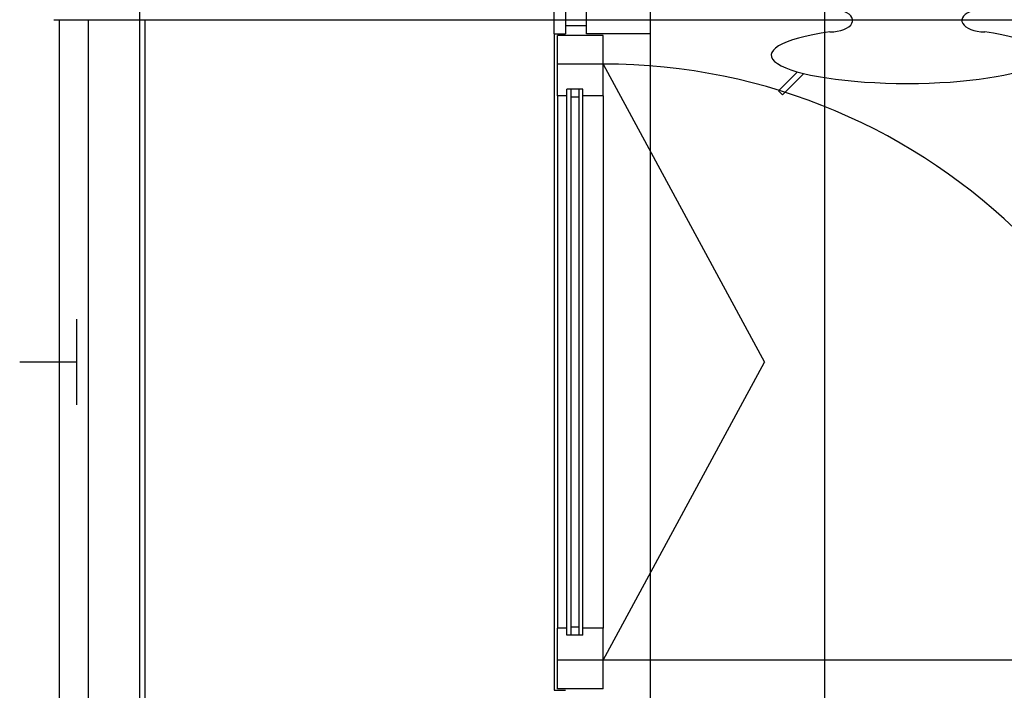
# Model space of a CAD drawing. Header units: millimetres. Extents: x 2502971067 to 2502991033, y 5626762590 to 5626807088.
# Tile 31 of 109: x 2502971240 to 2502972965, y 5626784435 to 5626785610. Entities that reach past the tile are written whole.
import ezdxf

# ---------------------------------------------------------------- set-up
doc = ezdxf.new("R2010")
doc.units = ezdxf.units.MM
for name, color, linetype in [('A_Fenster-Fassade', 2, 'Continuous'), ('A_Geländer', 2, 'Continuous'), ('A_Raster', 253, 'Continuous'), ('I_Möbel', 2, 'Continuous')]:
    doc.layers.add(name, color=color, linetype=linetype)

msp = doc.modelspace()

# ---------------------------------------------------------------- linework, layer by layer
at = {"layer": 'A_Fenster-Fassade'}
for p, q in [((2502972345, 5626772434.99819), (2502972345, 5626805960)), ((2502972176.511, 5626785584.9982), (2502972176.511, 5626785634.9982)), ((2502972196.511, 5626785634.9982), (2502972196.511, 5626785584.9982)), ((2502972232.811, 5626785584.9972), (2502972232.811, 5626785634.9972)), ((2502972196.505, 5626785599.9992), (2502972232.805, 5626785599.9992)), ((2502972176.511, 5626785584.99938), (2502972196.511, 5626785584.99938)), ((2502972176.511, 5626785584.99938), (2502972176.511, 5626784435.00038)), ((2502972176.511, 5626785584.9972), (2502972196.511, 5626785584.9972)), ((2502972262.311, 5626785582.31679), (2502972182.311, 5626785582.31679)), ((2502972182.311, 5626785476.31679), (2502972182.311, 5626785582.31679)), ((2502972345, 5626785584.9982), (2502972232.811, 5626785584.9972)), ((2502972262.311, 5626785476.31679), (2502972262.311, 5626785582.31679)), ((2502972262.311, 5626785532.31679), (2502972182.311, 5626785532.31679)), ((2502972262.311, 5626785532.31679), (2502972544.81089, 5626785009.99992)), ((2502972198.311, 5626785476.31679), (2502972182.311, 5626785476.31679)), ((2502972182.311, 5626785476.31679), (2502972182.311, 5626784543.68304)), ((2502972198.311, 5626784531.83571), (2502972198.310999, 5626785488.16413)), ((2502972226.311, 5626785488.16413), (2502972198.311, 5626785488.16413)), ((2502972206.311, 5626784531.83571), (2502972206.310999, 5626785488.16413)), ((2502972220.311, 5626784531.83571), (2502972220.310999, 5626785488.16413)), ((2502972226.311, 5626784531.83571), (2502972226.310999, 5626785488.16413)), ((2502972262.311, 5626785476.31679), (2502972226.311, 5626785476.31679)), ((2502972262.311, 5626785476.31679), (2502972262.311, 5626784543.68304)), ((2502972220.311, 5626785474.16413), (2502972206.311, 5626785474.16413)), ((2502972262.311, 5626784487.68304), (2502972544.81089, 5626785009.99992)), ((2502972220.311, 5626784545.83571), (2502972206.311, 5626784545.83571)), ((2502972182.311, 5626784437.68304), (2502972182.311, 5626784543.68304)), ((2502972198.311, 5626784543.68304), (2502972182.311, 5626784543.68304)), ((2502972226.311, 5626784531.83571), (2502972198.311, 5626784531.83571)), ((2502972262.311, 5626784543.68304), (2502972226.311, 5626784543.68304)), ((2502972262.311, 5626784437.68304), (2502972262.311, 5626784543.68304)), ((2502972262.311, 5626784487.68304), (2502972182.311, 5626784487.68304)), ((2502973306.94476, 5626784487.68304), (2502972262.311, 5626784487.68304)), ((2502972176.511, 5626784435.00038), (2502972196.511, 5626784435.00038)), ((2502972262.311, 5626784437.68304), (2502972182.311, 5626784437.68304))]:
    msp.add_line(p, q, dxfattribs=at)
msp.add_arc((2502972262.311, 5626784487.68304), 1044.633755, 0, 90, dxfattribs=at)
at = {"layer": 'A_Geländer'}
for p, q in [((2502971310, 5626784410.002), (2502971310, 5626785610.001)), ((2502971360, 5626785610.001), (2502971360, 5626784410.002)), ((2502971460, 5626784410.002), (2502971460, 5626785610.001)), ((2502971340, 5626784946.57), (2502971340, 5626785085.001)), ((2502971340, 5626785010.002), (2502971240, 5626785010.002)), ((2502971340, 5626784935.002), (2502971340, 5626784946.57))]:
    msp.add_line(p, q, dxfattribs=at)
at = {"layer": 'A_Raster'}
for p, q in [((2502971450, 5626806160), (2502971450, 5626762660)), ((2502972650, 5626806160), (2502972650, 5626762660)), ((2502971300, 5626785610), (2502990800, 5626785610))]:
    msp.add_line(p, q, dxfattribs=at)
at = {"layer": 'I_Möbel'}
for p, q in [((2502972569.574909, 5626785485.430249), (2502972602.731831, 5626785518.587171)), ((2502972613.845356, 5626785515.661084), (2502972576.594715, 5626785478.410474)), ((2502972576.594715, 5626785478.410474), (2502972569.574909, 5626785485.430249))]:
    msp.add_line(p, q, dxfattribs=at)
for centre, major_axis, ratio, start_param, end_param in [((2502972659.348469, 5626785608.709973), (-40.000002, 0), 0.5, 1.5707963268, 4.2102362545), ((2502972930.650944, 5626785608.709973), (-40.000002, 0), 0.5, 5.2518759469, 7.853981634), ((2502972794.999699, 5626785547.902966), (-238.26001, 0), 0.2083333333, 5.3180932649, 10.3898700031)]:
    msp.add_ellipse(centre, major_axis=major_axis, ratio=ratio, start_param=start_param, end_param=end_param, dxfattribs=at)

doc.saveas('drawing.dxf')
